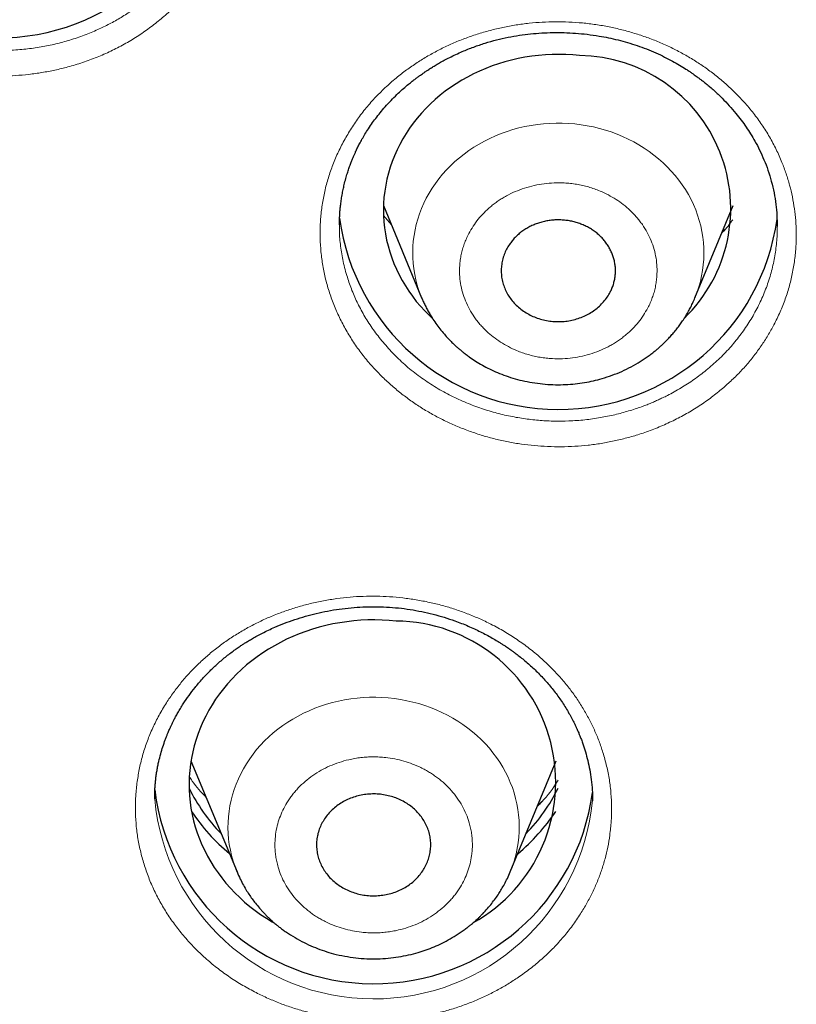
# Model space of a CAD drawing. Header units: millimetres. Extents: x 8 to 578, y 12 to 587.
# Tile 115 of 156: x 288 to 296, y 543 to 553. Entities that reach past the tile are written whole.
import ezdxf

# ---------------------------------------------------------------- set-up
doc = ezdxf.new("R2010")
doc.units = ezdxf.units.MM

msp = doc.modelspace()

# ---------------------------------------------------------------- linework, layer by layer
at = {"color": 7, "linetype": 'Continuous', "lineweight": 30}
for p, q in [((291.771, 551.215), (292.172, 550.245)), ((295.042, 550.245), (295.444, 551.215)), ((295.907, 551.002), (295.907, 550.996)), ((289.749, 545.384), (290.233, 544.216)), ((293.102, 544.216), (293.586, 545.384)), ((289.369, 544.983), (289.369, 544.993)), ((293.967, 544.967), (293.967, 544.961)), ((293.102, 544.214), (293.102, 544.216))]:
    msp.add_line(p, q, dxfattribs=at)
at = {"color": 252, "linetype": 'Continuous', "lineweight": 0}
for p, q in [((291.771, 551.111), (291.855, 551.012)), ((294.151, 550.303), (294.186, 550.387))]:
    msp.add_line(p, q, dxfattribs=at)
at = {"color": 7, "linetype": 'Continuous', "lineweight": 30, "flags": 128}
for points in [[(293.831, 552.79), (293.759, 552.796), (293.687, 552.8), (293.615, 552.802), (293.543, 552.801), (293.471, 552.797), (293.399, 552.791), (293.328, 552.783), (293.257, 552.772), (293.186, 552.758), (293.116, 552.742), (293.047, 552.724), (292.979, 552.703), (292.911, 552.68), (292.845, 552.654), (292.78, 552.627), (292.716, 552.596), (292.654, 552.564), (292.593, 552.53), (292.534, 552.493), (292.476, 552.455), (292.42, 552.414), (292.366, 552.372), (292.314, 552.327), (292.264, 552.281), (292.215, 552.233), (292.169, 552.184), (292.126, 552.133), (292.084, 552.08), (292.045, 552.026), (292.008, 551.971), (291.974, 551.914), (291.942, 551.857), (291.913, 551.798), (291.886, 551.738), (291.863, 551.677), (291.841, 551.616), (291.823, 551.554), (291.807, 551.491), (291.794, 551.428), (291.784, 551.364), (291.776, 551.3), (291.772, 551.236), (291.77, 551.172), (291.771, 551.108), (291.775, 551.043), (291.782, 550.979), (291.792, 550.916), (291.804, 550.852), (291.819, 550.79), (291.837, 550.727), (291.858, 550.666), (291.881, 550.605), (291.907, 550.545), (291.936, 550.486), (291.967, 550.428), (292.001, 550.371), (292.037, 550.316), (292.075, 550.261), (292.116, 550.208), (292.16, 550.157), (292.205, 550.107), (292.253, 550.059), (292.284, 550.03)], [(291.904, 546.85), (291.83, 546.857), (291.756, 546.861), (291.681, 546.863), (291.607, 546.862), (291.533, 546.859), (291.459, 546.853), (291.385, 546.844), (291.312, 546.833), (291.239, 546.82), (291.167, 546.804), (291.096, 546.786), (291.025, 546.765), (290.956, 546.742), (290.887, 546.717), (290.82, 546.689), (290.754, 546.659), (290.689, 546.626), (290.625, 546.592), (290.564, 546.555), (290.503, 546.517), (290.445, 546.476), (290.388, 546.433), (290.333, 546.389), (290.28, 546.342), (290.229, 546.294), (290.181, 546.244), (290.134, 546.192), (290.09, 546.139), (290.048, 546.085), (290.008, 546.029), (289.971, 545.971), (289.936, 545.913), (289.904, 545.853), (289.875, 545.793), (289.848, 545.731), (289.823, 545.668), (289.802, 545.605), (289.783, 545.541), (289.767, 545.476), (289.754, 545.411), (289.743, 545.346), (289.736, 545.28), (289.731, 545.214), (289.729, 545.148), (289.73, 545.082), (289.734, 545.016), (289.74, 544.95), (289.749, 544.884), (289.762, 544.819), (289.777, 544.754), (289.794, 544.69), (289.815, 544.626), (289.838, 544.563), (289.864, 544.501), (289.893, 544.44), (289.924, 544.38), (289.958, 544.321), (289.994, 544.263), (290.033, 544.207), (290.074, 544.152), (290.117, 544.098), (290.163, 544.046), (290.211, 543.995), (290.261, 543.947), (290.313, 543.899), (290.367, 543.854), (290.423, 543.811), (290.481, 543.769), (290.541, 543.73), (290.602, 543.692), (290.623, 543.68)]]:
    msp.add_lwpolyline(points, dxfattribs=at)
at = {"color": 252, "linetype": 'Continuous', "lineweight": 0, "flags": 128}
for points in [[(295.042, 550.245), (295.044, 550.249), (295.065, 550.305), (295.084, 550.361), (295.099, 550.418), (295.112, 550.476), (295.123, 550.533), (295.13, 550.592), (295.135, 550.65), (295.137, 550.709), (295.136, 550.767), (295.132, 550.826), (295.125, 550.884), (295.116, 550.942), (295.103, 551), (295.088, 551.057), (295.07, 551.114), (295.05, 551.169), (295.027, 551.224), (295.001, 551.278), (294.973, 551.331), (294.942, 551.383), (294.908, 551.433), (294.872, 551.482), (294.834, 551.53), (294.794, 551.577), (294.751, 551.621), (294.707, 551.664), (294.66, 551.706), (294.611, 551.745), (294.561, 551.782), (294.508, 551.818), (294.454, 551.852), (294.399, 551.883), (294.342, 551.912), (294.283, 551.939), (294.224, 551.964), (294.163, 551.987), (294.101, 552.007), (294.038, 552.024), (293.975, 552.04), (293.91, 552.053), (293.846, 552.063), (293.78, 552.071), (293.715, 552.076), (293.649, 552.079), (293.583, 552.079), (293.518, 552.077), (293.452, 552.073), (293.387, 552.065), (293.322, 552.056), (293.257, 552.043), (293.194, 552.029), (293.131, 552.012), (293.069, 551.992), (293.008, 551.97), (292.948, 551.946), (292.889, 551.92), (292.831, 551.891), (292.775, 551.86), (292.721, 551.827), (292.668, 551.792), (292.617, 551.755), (292.568, 551.717), (292.521, 551.676), (292.475, 551.633), (292.432, 551.589), (292.391, 551.543), (292.352, 551.496), (292.316, 551.447), (292.282, 551.397), (292.25, 551.345), (292.221, 551.293), (292.195, 551.239), (292.171, 551.184), (292.149, 551.129), (292.131, 551.073), (292.115, 551.016), (292.102, 550.958), (292.092, 550.9), (292.084, 550.842), (292.08, 550.784), (292.078, 550.725), (292.079, 550.666), (292.083, 550.608), (292.089, 550.549), (292.099, 550.491), (292.111, 550.434), (292.126, 550.377), (292.144, 550.32), (292.165, 550.265), (292.173, 550.245)], [(293.185, 544.521), (293.192, 544.58), (293.196, 544.638), (293.197, 544.697), (293.195, 544.756), (293.19, 544.814), (293.183, 544.872), (293.172, 544.93), (293.159, 544.988), (293.143, 545.045), (293.125, 545.101), (293.103, 545.156), (293.079, 545.211), (293.053, 545.265), (293.024, 545.317), (292.992, 545.369), (292.958, 545.419), (292.921, 545.468), (292.883, 545.515), (292.842, 545.561), (292.798, 545.605), (292.753, 545.647), (292.706, 545.688), (292.656, 545.727), (292.605, 545.764), (292.552, 545.799), (292.498, 545.832), (292.442, 545.863), (292.384, 545.891), (292.326, 545.917), (292.266, 545.942), (292.204, 545.963), (292.142, 545.983), (292.079, 546), (292.016, 546.014), (291.951, 546.026), (291.886, 546.036), (291.821, 546.043), (291.755, 546.048), (291.69, 546.05), (291.624, 546.05), (291.558, 546.047), (291.493, 546.041), (291.427, 546.033), (291.363, 546.023), (291.298, 546.01), (291.235, 545.994), (291.172, 545.977), (291.11, 545.957), (291.05, 545.934), (290.99, 545.909), (290.932, 545.882), (290.875, 545.853), (290.819, 545.821), (290.765, 545.788), (290.713, 545.752), (290.662, 545.715), (290.614, 545.675), (290.567, 545.634), (290.522, 545.591), (290.48, 545.546), (290.439, 545.5), (290.401, 545.452), (290.366, 545.403), (290.332, 545.352), (290.301, 545.3), (290.273, 545.247), (290.247, 545.193), (290.224, 545.138), (290.204, 545.083), (290.186, 545.026), (290.171, 544.969), (290.159, 544.911), (290.149, 544.853), (290.143, 544.795), (290.139, 544.736), (290.138, 544.678), (290.14, 544.619), (290.145, 544.561), (290.152, 544.503), (290.163, 544.445), (290.176, 544.387), (290.192, 544.33), (290.21, 544.274), (290.232, 544.218), (290.233, 544.216)]]:
    msp.add_lwpolyline(points, dxfattribs=at)
at = {"color": 7, "linetype": 'Continuous', "lineweight": 30}
for centre, radius, start, end in [((287.72, 555.293), 2.318, 187.2997, 352.181), ((293.811, 551.183), 1.607, 314.1043, 89.2986), ((293.608, 551.392), 2.319, 187.645, 352.0758), ((291.888, 545.158), 1.692, 299.1039, 89.4677), ((291.669, 545.36), 2.318, 187.0196, 352.3411), ((291.405, 545.921), 1.868, 206.2134, 224.1709), ((291.93, 545.921), 1.868, 315.8283, 333.7874), ((291.45, 545.971), 2.031, 213.433, 230.3149), ((291.882, 545.973), 2.035, 309.7012, 326.5509)]:
    msp.add_arc(centre, radius, start, end, dxfattribs=at)
at = {"color": 252, "linetype": 'Continuous', "lineweight": 0}
for centre, radius, start, end in [((291.668, 545.191), 2.309, 185.1841, 354.4312), ((291.955, 544.692), 1.243, 337.4652, 352.1074)]:
    msp.add_arc(centre, radius, start, end, dxfattribs=at)
for points, knots in [([(285.501, 555.884), (285.527, 555.927), (285.58, 556.012), (285.67, 556.133), (285.768, 556.249), (285.875, 556.358), (285.991, 556.461), (286.108, 556.553), (286.225, 556.634), (286.34, 556.705), (286.459, 556.769), (286.581, 556.827), (286.708, 556.879), (286.839, 556.925), (286.973, 556.965), (287.109, 556.997), (287.247, 557.023), (287.385, 557.041), (287.524, 557.053), (287.664, 557.057), (287.803, 557.055), (287.945, 557.045), (288.085, 557.028), (288.225, 557.004), (288.362, 556.974), (288.496, 556.937), (288.627, 556.893), (288.755, 556.843), (288.888, 556.784), (289.024, 556.713), (289.161, 556.631), (289.292, 556.541), (289.415, 556.445), (289.531, 556.341), (289.634, 556.236), (289.726, 556.131), (289.806, 556.028), (289.88, 555.921), (289.947, 555.811), (290.006, 555.697), (290.059, 555.58), (290.105, 555.461), (290.143, 555.339), (290.173, 555.217), (290.195, 555.092), (290.21, 554.967), (290.217, 554.841), (290.216, 554.716), (290.207, 554.583), (290.188, 554.445), (290.157, 554.301), (290.116, 554.16), (290.065, 554.022), (290.003, 553.886), (289.93, 553.754), (289.849, 553.626), (289.759, 553.504), (289.66, 553.388), (289.553, 553.278), (289.437, 553.175), (289.314, 553.078), (289.185, 552.989), (289.049, 552.907), (288.908, 552.835), (288.763, 552.771), (288.611, 552.715), (288.464, 552.671), (288.321, 552.636), (288.184, 552.61), (288.047, 552.591), (287.908, 552.579), (287.768, 552.574), (287.626, 552.576), (287.486, 552.586), (287.346, 552.602), (287.209, 552.625), (287.074, 552.654), (286.94, 552.691), (286.807, 552.735), (286.677, 552.785), (286.543, 552.846), (286.407, 552.916), (286.271, 552.998), (286.141, 553.087), (286.017, 553.184), (285.9, 553.289), (285.796, 553.395), (285.703, 553.502), (285.623, 553.606), (285.549, 553.714), (285.482, 553.824), (285.423, 553.938), (285.37, 554.056), (285.322, 554.183), (285.28, 554.319), (285.247, 554.464), (285.225, 554.61), (285.213, 554.756), (285.213, 554.902), (285.222, 555.049), (285.242, 555.195), (285.273, 555.339), (285.315, 555.48), (285.366, 555.618), (285.427, 555.754), (285.476, 555.841), (285.501, 555.884)], [0, 0, 0, 0, 0.010437, 0.020815, 0.031169, 0.041537, 0.051956, 0.062464, 0.07143, 0.080336, 0.08921, 0.098079, 0.106973, 0.115922, 0.124957, 0.134024, 0.142992, 0.151891, 0.160756, 0.169617, 0.178509, 0.187462, 0.196591, 0.205603, 0.21453, 0.223401, 0.232245, 0.241091, 0.249967, 0.26054, 0.270996, 0.281376, 0.291719, 0.302067, 0.312458, 0.321431, 0.330346, 0.339227, 0.348099, 0.356988, 0.365923, 0.374931, 0.383798, 0.392698, 0.401661, 0.41065, 0.419565, 0.428467, 0.437388, 0.447898, 0.458302, 0.468654, 0.479013, 0.489442, 0.499999, 0.510529, 0.520949, 0.531313, 0.541675, 0.55209, 0.562608, 0.573074, 0.583461, 0.593811, 0.604169, 0.614576, 0.625072, 0.633985, 0.642864, 0.651731, 0.66061, 0.669523, 0.678493, 0.687544, 0.696427, 0.705285, 0.71414, 0.723018, 0.731943, 0.740942, 0.750038, 0.760454, 0.770809, 0.78115, 0.791521, 0.80197, 0.812541, 0.821573, 0.83052, 0.839414, 0.848284, 0.857161, 0.866073, 0.875046, 0.885615, 0.896067, 0.906444, 0.916789, 0.92714, 0.937536, 0.948045, 0.958467, 0.968839, 0.979195, 0.989571, 1, 1, 1, 1]), ([(290.018, 554.884), (290.019, 554.875), (290.021, 554.812), (290.011, 554.695), (289.989, 554.535), (289.951, 554.376), (289.899, 554.221), (289.834, 554.071), (289.756, 553.925), (289.666, 553.786), (289.563, 553.653), (289.449, 553.528), (289.325, 553.412), (289.217, 553.326), (289.133, 553.266), (289.075, 553.227), (289.016, 553.191), (288.955, 553.155), (288.894, 553.122), (288.832, 553.091), (288.745, 553.05), (288.628, 553.001), (288.48, 552.951), (288.328, 552.91), (288.173, 552.878), (288.012, 552.856), (287.843, 552.843), (287.679, 552.842), (287.52, 552.851), (287.369, 552.869), (287.216, 552.896), (287.061, 552.934), (286.906, 552.982), (286.753, 553.041), (286.601, 553.111), (286.452, 553.193), (286.328, 553.274), (286.226, 553.35), (286.144, 553.417), (286.063, 553.489), (285.984, 553.567), (285.895, 553.664), (285.803, 553.779), (285.713, 553.912), (285.64, 554.042), (285.58, 554.166), (285.533, 554.284), (285.503, 554.376), (285.484, 554.442), (285.473, 554.484), (285.464, 554.525), (285.455, 554.565), (285.447, 554.607), (285.439, 554.656), (285.432, 554.712), (285.422, 554.805), (285.421, 554.877), (285.421, 554.93)], [0, 0, 0, 0, 0.004145, 0.029184, 0.054218, 0.079249, 0.104276, 0.1293, 0.154319, 0.179336, 0.204348, 0.229357, 0.254363, 0.279365, 0.289367, 0.299369, 0.30937, 0.31937, 0.32937, 0.339369, 0.34877, 0.370551, 0.393178, 0.414483, 0.436488, 0.459191, 0.482594, 0.506697, 0.527318, 0.548425, 0.570017, 0.592095, 0.61466, 0.637709, 0.661245, 0.685266, 0.709773, 0.724713, 0.739828, 0.755583, 0.772092, 0.788049, 0.813415, 0.83725, 0.859554, 0.880327, 0.899568, 0.917277, 0.924259, 0.930971, 0.937412, 0.943584, 0.949484, 0.957039, 0.966373, 0.975652, 1, 1, 1, 1]), ([(291.339, 551.864), (291.364, 551.908), (291.412, 551.995), (291.496, 552.121), (291.588, 552.242), (291.69, 552.356), (291.8, 552.465), (291.912, 552.562), (292.025, 552.649), (292.137, 552.725), (292.252, 552.795), (292.372, 552.859), (292.495, 552.917), (292.622, 552.969), (292.754, 553.015), (292.889, 553.054), (293.025, 553.086), (293.163, 553.112), (293.301, 553.13), (293.439, 553.141), (293.578, 553.145), (293.719, 553.142), (293.861, 553.133), (294.002, 553.116), (294.14, 553.092), (294.276, 553.061), (294.408, 553.024), (294.538, 552.981), (294.667, 552.931), (294.793, 552.874), (294.916, 552.81), (295.034, 552.741), (295.146, 552.667), (295.253, 552.588), (295.355, 552.503), (295.458, 552.408), (295.56, 552.302), (295.658, 552.185), (295.747, 552.063), (295.827, 551.936), (295.897, 551.804), (295.955, 551.675), (296.001, 551.55), (296.038, 551.429), (296.067, 551.306), (296.088, 551.182), (296.102, 551.057), (296.107, 550.932), (296.105, 550.8), (296.093, 550.661), (296.07, 550.516), (296.037, 550.374), (295.993, 550.234), (295.938, 550.096), (295.876, 549.968), (295.809, 549.849), (295.739, 549.74), (295.663, 549.636), (295.58, 549.535), (295.491, 549.439), (295.395, 549.348), (295.288, 549.256), (295.17, 549.165), (295.039, 549.078), (294.902, 548.999), (294.759, 548.928), (294.611, 548.865), (294.467, 548.814), (294.327, 548.773), (294.193, 548.741), (294.057, 548.715), (293.919, 548.696), (293.779, 548.685), (293.638, 548.68), (293.496, 548.683), (293.356, 548.692), (293.219, 548.708), (293.082, 548.731), (292.946, 548.761), (292.812, 548.798), (292.679, 548.842), (292.549, 548.893), (292.422, 548.95), (292.301, 549.012), (292.184, 549.08), (292.072, 549.154), (291.964, 549.234), (291.86, 549.32), (291.756, 549.416), (291.653, 549.522), (291.555, 549.64), (291.466, 549.762), (291.386, 549.889), (291.316, 550.021), (291.254, 550.158), (291.203, 550.297), (291.162, 550.439), (291.132, 550.583), (291.113, 550.727), (291.104, 550.873), (291.106, 551.019), (291.118, 551.165), (291.141, 551.31), (291.175, 551.452), (291.219, 551.592), (291.273, 551.73), (291.317, 551.819), (291.339, 551.864)], [0, 0, 0, 0, 0.010511, 0.020955, 0.031367, 0.041781, 0.052232, 0.062756, 0.071772, 0.080714, 0.089608, 0.098479, 0.107355, 0.116263, 0.12523, 0.134341, 0.14334, 0.152257, 0.161123, 0.169968, 0.178822, 0.187716, 0.196883, 0.205921, 0.214858, 0.223726, 0.232553, 0.241369, 0.250201, 0.259318, 0.268326, 0.277252, 0.286123, 0.294966, 0.303809, 0.312676, 0.32319, 0.333603, 0.343956, 0.354297, 0.364671, 0.375126, 0.384007, 0.392906, 0.401858, 0.410843, 0.419762, 0.428656, 0.437565, 0.448098, 0.458507, 0.468852, 0.479199, 0.489612, 0.500159, 0.509179, 0.518113, 0.526996, 0.535865, 0.544758, 0.553708, 0.562752, 0.573104, 0.583489, 0.593952, 0.604376, 0.614774, 0.625186, 0.634038, 0.642871, 0.651712, 0.660583, 0.669512, 0.678522, 0.68764, 0.69648, 0.705306, 0.714141, 0.723013, 0.731948, 0.740973, 0.750116, 0.759022, 0.767888, 0.776742, 0.785611, 0.794526, 0.803514, 0.812603, 0.82308, 0.833475, 0.843831, 0.854191, 0.864596, 0.875085, 0.885586, 0.896003, 0.906373, 0.916733, 0.927116, 0.937555, 0.948026, 0.95843, 0.968798, 0.979162, 0.989552, 1, 1, 1, 1]), ([(294.547, 550.139), (294.556, 550.157), (294.574, 550.192), (294.595, 550.247), (294.613, 550.302), (294.627, 550.359), (294.637, 550.416), (294.644, 550.487), (294.645, 550.569), (294.635, 550.663), (294.615, 550.755), (294.583, 550.846), (294.542, 550.933), (294.5, 551.002), (294.461, 551.054), (294.43, 551.092), (294.397, 551.129), (294.351, 551.174), (294.291, 551.226), (294.215, 551.28), (294.133, 551.327), (294.056, 551.363), (293.986, 551.39), (293.924, 551.41), (293.862, 551.426), (293.799, 551.438), (293.734, 551.447), (293.655, 551.453), (293.563, 551.454), (293.457, 551.445), (293.354, 551.427), (293.252, 551.399), (293.154, 551.362), (293.077, 551.325), (293.018, 551.29), (292.975, 551.263), (292.934, 551.233), (292.883, 551.192), (292.826, 551.139), (292.765, 551.071), (292.712, 550.998), (292.671, 550.929), (292.641, 550.866), (292.619, 550.812), (292.601, 550.756), (292.587, 550.7), (292.577, 550.642), (292.57, 550.572), (292.569, 550.49), (292.579, 550.396), (292.6, 550.303), (292.631, 550.213), (292.672, 550.126), (292.715, 550.057), (292.753, 550.004), (292.784, 549.966), (292.818, 549.93), (292.863, 549.884), (292.923, 549.833), (293, 549.779), (293.082, 549.731), (293.159, 549.695), (293.229, 549.668), (293.29, 549.649), (293.353, 549.633), (293.416, 549.62), (293.48, 549.612), (293.559, 549.605), (293.652, 549.604), (293.757, 549.613), (293.861, 549.632), (293.962, 549.66), (294.06, 549.696), (294.138, 549.734), (294.196, 549.768), (294.239, 549.796), (294.28, 549.826), (294.331, 549.867), (294.389, 549.92), (294.45, 549.988), (294.503, 550.061), (294.532, 550.113), (294.547, 550.139)], [0, 0, 0, 0, 0.010056, 0.020036, 0.029981, 0.03993, 0.049924, 0.060002, 0.076307, 0.09246, 0.108634, 0.125, 0.141305, 0.157458, 0.165534, 0.173637, 0.181788, 0.190009, 0.205043, 0.219963, 0.234904, 0.249999, 0.260044, 0.270017, 0.27996, 0.289912, 0.299912, 0.310002, 0.326307, 0.34246, 0.358634, 0.375, 0.391305, 0.407458, 0.415534, 0.423637, 0.431788, 0.440009, 0.455043, 0.469963, 0.484904, 0.499999, 0.510044, 0.520017, 0.52996, 0.539912, 0.549912, 0.560002, 0.576307, 0.59246, 0.608634, 0.625, 0.641305, 0.657458, 0.665534, 0.673637, 0.681788, 0.690009, 0.705043, 0.719963, 0.734904, 0.749999, 0.760044, 0.770017, 0.77996, 0.789912, 0.799912, 0.810002, 0.826307, 0.84246, 0.858634, 0.875, 0.891305, 0.907458, 0.915534, 0.923637, 0.931788, 0.940009, 0.955059, 0.969984, 0.98492, 1, 1, 1, 1]), ([(295.907, 550.996), (295.907, 550.966), (295.906, 550.883), (295.892, 550.746), (295.864, 550.587), (295.821, 550.43), (295.764, 550.277), (295.694, 550.129), (295.611, 549.985), (295.516, 549.848), (295.409, 549.718), (295.291, 549.596), (295.165, 549.486), (295.033, 549.386), (294.897, 549.297), (294.785, 549.235), (294.706, 549.196), (294.66, 549.175), (294.617, 549.155), (294.573, 549.137), (294.527, 549.118), (294.452, 549.09), (294.344, 549.055), (294.2, 549.016), (294.046, 548.985), (293.884, 548.962), (293.724, 548.951), (293.567, 548.949), (293.416, 548.956), (293.26, 548.973), (293.102, 549), (292.941, 549.038), (292.78, 549.088), (292.619, 549.15), (292.46, 549.225), (292.304, 549.313), (292.152, 549.415), (292.01, 549.527), (291.881, 549.649), (291.765, 549.777), (291.663, 549.909), (291.575, 550.045), (291.5, 550.182), (291.439, 550.321), (291.387, 550.468), (291.346, 550.624), (291.319, 550.786), (291.307, 550.916), (291.308, 550.991), (291.309, 551.013)], [0, 0, 0, 0, 0.01375, 0.038765, 0.06378, 0.088795, 0.113809, 0.138825, 0.16384, 0.188855, 0.21387, 0.238886, 0.263902, 0.28725, 0.310599, 0.333949, 0.341905, 0.34848, 0.35518, 0.362003, 0.36895, 0.376022, 0.395935, 0.41677, 0.438528, 0.461207, 0.484809, 0.505183, 0.526198, 0.547853, 0.570148, 0.593084, 0.61666, 0.640876, 0.665733, 0.69123, 0.717367, 0.743998, 0.769951, 0.795329, 0.820131, 0.844357, 0.868007, 0.891081, 0.91358, 0.939815, 0.965222, 0.9898, 1, 1, 1, 1]), ([(295.324, 550.926), (295.327, 550.929), (295.371, 550.972), (295.407, 551.021), (295.44, 551.066)], [0, 0, 0, 0, 0.071028, 1, 1, 1, 1]), ([(289.184, 545.164), (289.192, 545.212), (289.207, 545.309), (289.243, 545.452), (289.29, 545.592), (289.346, 545.729), (289.413, 545.862), (289.486, 545.986), (289.564, 546.099), (289.643, 546.202), (289.728, 546.301), (289.82, 546.395), (289.917, 546.484), (290.02, 546.568), (290.129, 546.648), (290.243, 546.722), (290.362, 546.79), (290.483, 546.852), (290.608, 546.907), (290.736, 546.956), (290.867, 546.998), (291.002, 547.035), (291.14, 547.064), (291.279, 547.087), (291.419, 547.103), (291.558, 547.111), (291.697, 547.112), (291.835, 547.107), (291.975, 547.094), (292.115, 547.075), (292.254, 547.048), (292.389, 547.015), (292.522, 546.975), (292.651, 546.929), (292.777, 546.877), (292.908, 546.815), (293.041, 546.742), (293.175, 546.657), (293.302, 546.565), (293.422, 546.467), (293.534, 546.361), (293.634, 546.254), (293.721, 546.148), (293.798, 546.043), (293.868, 545.934), (293.931, 545.822), (293.987, 545.707), (294.036, 545.59), (294.079, 545.463), (294.116, 545.328), (294.145, 545.184), (294.162, 545.039), (294.169, 544.894), (294.164, 544.748), (294.15, 544.609), (294.128, 544.477), (294.099, 544.354), (294.063, 544.234), (294.019, 544.116), (293.967, 544), (293.908, 543.887), (293.838, 543.77), (293.757, 543.651), (293.663, 543.533), (293.56, 543.419), (293.448, 543.312), (293.33, 543.212), (293.211, 543.124), (293.092, 543.046), (292.976, 542.978), (292.855, 542.917), (292.731, 542.861), (292.602, 542.811), (292.469, 542.768), (292.334, 542.732), (292.198, 542.702), (292.061, 542.679), (291.924, 542.664), (291.784, 542.655), (291.644, 542.653), (291.502, 542.658), (291.361, 542.671), (291.222, 542.69), (291.085, 542.716), (290.951, 542.748), (290.818, 542.787), (290.687, 542.834), (290.559, 542.887), (290.427, 542.95), (290.293, 543.023), (290.159, 543.107), (290.032, 543.199), (289.912, 543.298), (289.799, 543.404), (289.694, 543.518), (289.597, 543.636), (289.509, 543.76), (289.431, 543.888), (289.362, 544.02), (289.303, 544.157), (289.255, 544.296), (289.216, 544.439), (289.187, 544.583), (289.17, 544.727), (289.164, 544.873), (289.167, 545.018), (289.178, 545.115), (289.184, 545.164)], [0, 0, 0, 0, 0.01051, 0.020954, 0.031366, 0.04178, 0.052232, 0.062756, 0.071763, 0.0807, 0.089592, 0.098465, 0.107344, 0.116257, 0.125229, 0.134323, 0.143312, 0.152225, 0.161092, 0.169942, 0.178807, 0.187715, 0.196871, 0.2059, 0.214834, 0.223702, 0.232534, 0.241358, 0.250201, 0.259322, 0.268332, 0.277259, 0.28613, 0.294973, 0.303813, 0.312676, 0.323207, 0.333631, 0.343989, 0.354327, 0.364691, 0.375126, 0.384013, 0.392914, 0.401862, 0.410845, 0.419765, 0.428659, 0.437565, 0.448098, 0.458507, 0.468853, 0.479201, 0.489614, 0.500158, 0.509183, 0.518118, 0.527001, 0.535869, 0.544759, 0.553708, 0.562752, 0.573108, 0.583492, 0.593952, 0.604383, 0.61478, 0.625186, 0.634053, 0.642895, 0.651739, 0.66061, 0.669533, 0.678535, 0.68764, 0.696484, 0.705311, 0.714147, 0.723019, 0.731953, 0.740976, 0.750116, 0.759012, 0.767871, 0.776721, 0.785591, 0.794509, 0.803503, 0.812603, 0.823065, 0.83345, 0.843802, 0.854164, 0.864578, 0.875085, 0.885578, 0.895989, 0.906356, 0.916716, 0.927104, 0.937555, 0.948026, 0.958428, 0.968795, 0.979158, 0.98955, 1, 1, 1, 1]), ([(292.697, 544.387), (292.699, 544.407), (292.704, 544.445), (292.705, 544.503), (292.703, 544.561), (292.697, 544.619), (292.686, 544.676), (292.669, 544.745), (292.641, 544.823), (292.599, 544.91), (292.547, 544.992), (292.486, 545.07), (292.417, 545.141), (292.352, 545.195), (292.298, 545.234), (292.255, 545.262), (292.21, 545.288), (292.151, 545.318), (292.077, 545.35), (291.985, 545.381), (291.891, 545.404), (291.805, 545.417), (291.729, 545.423), (291.664, 545.425), (291.599, 545.423), (291.534, 545.417), (291.47, 545.408), (291.393, 545.392), (291.304, 545.367), (291.207, 545.33), (291.115, 545.284), (291.028, 545.229), (290.948, 545.167), (290.887, 545.11), (290.843, 545.061), (290.812, 545.023), (290.783, 544.983), (290.749, 544.931), (290.713, 544.864), (290.679, 544.783), (290.653, 544.699), (290.639, 544.622), (290.632, 544.554), (290.63, 544.497), (290.632, 544.439), (290.638, 544.381), (290.649, 544.324), (290.666, 544.255), (290.694, 544.176), (290.736, 544.09), (290.788, 544.007), (290.849, 543.93), (290.918, 543.858), (290.983, 543.805), (291.037, 543.765), (291.08, 543.738), (291.125, 543.712), (291.184, 543.682), (291.258, 543.649), (291.35, 543.619), (291.444, 543.596), (291.53, 543.583), (291.606, 543.577), (291.671, 543.575), (291.736, 543.577), (291.801, 543.583), (291.865, 543.592), (291.942, 543.608), (292.031, 543.633), (292.128, 543.67), (292.22, 543.716), (292.307, 543.771), (292.387, 543.832), (292.448, 543.89), (292.492, 543.938), (292.523, 543.976), (292.552, 544.016), (292.586, 544.069), (292.622, 544.135), (292.656, 544.217), (292.682, 544.301), (292.692, 544.358), (292.697, 544.387)], [0, 0, 0, 0, 0.010056, 0.020036, 0.029981, 0.03993, 0.049924, 0.060002, 0.076307, 0.09246, 0.108634, 0.125, 0.141305, 0.157458, 0.165534, 0.173637, 0.181788, 0.190009, 0.205043, 0.219963, 0.234904, 0.249999, 0.260044, 0.270017, 0.27996, 0.289912, 0.299912, 0.310002, 0.326307, 0.34246, 0.358634, 0.375, 0.391305, 0.407458, 0.415534, 0.423637, 0.431788, 0.440009, 0.455043, 0.469963, 0.484904, 0.499999, 0.510044, 0.520017, 0.52996, 0.539912, 0.549912, 0.560002, 0.576307, 0.59246, 0.608634, 0.625, 0.641305, 0.657458, 0.665534, 0.673637, 0.681788, 0.690009, 0.705043, 0.719963, 0.734904, 0.749999, 0.760044, 0.770017, 0.77996, 0.789912, 0.799912, 0.810002, 0.826307, 0.84246, 0.858634, 0.875, 0.891305, 0.907458, 0.915534, 0.923637, 0.931788, 0.940009, 0.955059, 0.969984, 0.98492, 1, 1, 1, 1]), ([(289.732, 545.217), (289.742, 545.201), (289.791, 545.122), (289.857, 545.053), (289.909, 544.998)], [0, 0, 0, 0, 0.200624, 1, 1, 1, 1]), ([(293.388, 544.906), (293.395, 544.913), (293.467, 544.983), (293.542, 545.074), (293.596, 545.166), (293.604, 545.18)], [0, 0, 0, 0, 0.080243, 0.857391, 1, 1, 1, 1])]:
    msp.add_open_spline(points, degree=3, knots=knots, dxfattribs=at)
at = {"color": 7, "linetype": 'Continuous', "lineweight": 30}
for points, knots in [([(291.309, 551.011), (291.309, 551.017), (291.309, 551.03), (291.309, 551.055), (291.31, 551.086), (291.312, 551.124), (291.315, 551.167), (291.32, 551.215), (291.327, 551.269), (291.336, 551.325), (291.347, 551.381), (291.359, 551.438), (291.374, 551.496), (291.391, 551.552), (291.407, 551.602), (291.423, 551.647), (291.438, 551.686), (291.452, 551.72), (291.466, 551.751), (291.48, 551.784), (291.498, 551.821), (291.52, 551.864), (291.546, 551.912), (291.577, 551.965), (291.614, 552.024), (291.655, 552.084), (291.701, 552.145), (291.749, 552.206), (291.805, 552.27), (291.864, 552.333), (291.924, 552.392), (291.98, 552.443), (292.03, 552.485), (292.071, 552.518), (292.106, 552.545), (292.135, 552.566), (292.158, 552.584), (292.182, 552.6), (292.208, 552.618), (292.239, 552.639), (292.275, 552.662), (292.316, 552.687), (292.36, 552.713), (292.411, 552.741), (292.468, 552.771), (292.531, 552.802), (292.615, 552.839), (292.717, 552.88), (292.837, 552.921), (292.958, 552.955), (293.078, 552.982), (293.197, 553.003), (293.316, 553.018), (293.433, 553.028), (293.55, 553.032), (293.669, 553.032), (293.789, 553.025), (293.912, 553.014), (294.027, 552.997), (294.135, 552.977), (294.235, 552.954), (294.335, 552.927), (294.435, 552.895), (294.534, 552.859), (294.631, 552.819), (294.722, 552.776), (294.805, 552.733), (294.879, 552.69), (294.937, 552.655), (294.979, 552.627), (295.009, 552.607), (295.033, 552.59), (295.054, 552.575), (295.075, 552.559), (295.1, 552.541), (295.129, 552.519), (295.163, 552.491), (295.202, 552.459), (295.244, 552.422), (295.286, 552.383), (295.34, 552.33), (295.403, 552.264), (295.47, 552.187), (295.529, 552.112), (295.58, 552.04), (295.628, 551.966), (295.676, 551.885), (295.723, 551.795), (295.769, 551.693), (295.811, 551.584), (295.846, 551.468), (295.874, 551.348), (295.893, 551.228), (295.904, 551.111), (295.905, 551.034), (295.906, 550.997)], [0, 0, 0, 0, 0.003123, 0.007218, 0.012297, 0.018365, 0.025429, 0.032985, 0.041428, 0.050659, 0.0596, 0.06796, 0.078026, 0.087091, 0.095154, 0.102679, 0.109049, 0.114542, 0.119686, 0.124558, 0.131256, 0.138799, 0.147244, 0.156776, 0.167408, 0.179139, 0.190069, 0.201807, 0.214352, 0.227663, 0.240275, 0.251461, 0.261223, 0.268621, 0.274923, 0.280128, 0.284238, 0.287712, 0.292529, 0.297849, 0.304208, 0.310792, 0.318231, 0.326526, 0.335676, 0.345682, 0.356359, 0.374421, 0.392165, 0.409591, 0.426699, 0.443491, 0.459967, 0.476122, 0.492127, 0.508434, 0.525064, 0.54201, 0.55927, 0.5733, 0.587525, 0.601944, 0.616558, 0.631082, 0.646388, 0.660639, 0.673838, 0.685989, 0.697094, 0.702844, 0.707934, 0.712266, 0.715841, 0.719182, 0.723506, 0.728863, 0.735237, 0.74264, 0.751027, 0.759585, 0.768015, 0.7842, 0.79989, 0.813483, 0.826684, 0.839594, 0.853063, 0.869284, 0.88649, 0.904654, 0.923714, 0.943419, 0.962748, 0.981603, 1, 1, 1, 1]), ([(294.151, 550.303), (294.158, 550.317), (294.171, 550.344), (294.186, 550.387), (294.198, 550.431), (294.205, 550.476), (294.208, 550.521), (294.207, 550.566), (294.201, 550.611), (294.191, 550.655), (294.177, 550.698), (294.159, 550.74), (294.137, 550.781), (294.111, 550.82), (294.082, 550.857), (294.05, 550.891), (294.014, 550.923), (293.975, 550.953), (293.934, 550.979), (293.89, 551.001), (293.844, 551.021), (293.797, 551.037), (293.748, 551.05), (293.699, 551.058), (293.648, 551.063), (293.597, 551.064), (293.547, 551.062), (293.497, 551.055), (293.448, 551.045), (293.399, 551.031), (293.353, 551.014), (293.308, 550.993), (293.265, 550.969), (293.224, 550.942), (293.187, 550.912), (293.152, 550.879), (293.121, 550.843), (293.09, 550.802), (293.073, 550.772), (293.063, 550.755)], [0, 0, 0, 0, 0.026463, 0.052925, 0.080157, 0.107388, 0.133851, 0.160314, 0.187545, 0.214777, 0.24124, 0.267702, 0.294934, 0.322165, 0.348628, 0.375091, 0.402322, 0.429554, 0.456017, 0.482479, 0.509711, 0.536942, 0.563405, 0.589868, 0.617099, 0.644331, 0.670794, 0.697256, 0.724488, 0.751719, 0.778182, 0.804645, 0.831876, 0.859108, 0.885571, 0.912033, 0.939265, 0.966496, 1, 1, 1, 1]), ([(295.358, 550.965), (295.351, 550.958), (295.341, 550.946), (295.33, 550.935), (295.326, 550.931)], [0, 0, 0, 0, 0.625182, 1, 1, 1, 1]), ([(293.063, 550.755), (293.055, 550.737), (293.037, 550.7), (293.02, 550.642), (293.009, 550.582), (293.006, 550.522), (293.011, 550.462), (293.023, 550.403), (293.043, 550.345), (293.069, 550.29), (293.103, 550.238), (293.143, 550.189), (293.189, 550.145), (293.24, 550.105), (293.296, 550.071), (293.355, 550.043), (293.418, 550.021), (293.483, 550.005), (293.55, 549.996), (293.618, 549.994), (293.685, 549.998), (293.751, 550.009), (293.816, 550.027), (293.878, 550.051), (293.936, 550.081), (293.991, 550.117), (294.04, 550.158), (294.084, 550.203), (294.122, 550.252), (294.142, 550.287), (294.151, 550.303)], [0, 0, 0, 0, 0.0357578, 0.0716297, 0.1073875, 0.1431453, 0.1790171, 0.214775, 0.2505328, 0.2864046, 0.3221624, 0.3579202, 0.3937921, 0.4295499, 0.4653077, 0.5011796, 0.5369374, 0.5726952, 0.608567, 0.6443249, 0.6800827, 0.7159545, 0.7517123, 0.7874701, 0.823342, 0.8590998, 0.8948576, 0.9307295, 0.9664873, 1, 1, 1, 1]), ([(292.172, 550.245), (292.178, 550.232), (292.19, 550.204), (292.21, 550.162), (292.232, 550.119), (292.256, 550.076), (292.285, 550.029), (292.32, 549.977), (292.363, 549.918), (292.407, 549.866), (292.449, 549.819), (292.488, 549.779), (292.522, 549.747), (292.552, 549.72), (292.579, 549.697), (292.608, 549.673), (292.641, 549.648), (292.684, 549.617), (292.74, 549.579), (292.81, 549.537), (292.887, 549.497), (292.97, 549.459), (293.059, 549.425), (293.154, 549.394), (293.255, 549.369), (293.361, 549.35), (293.469, 549.337), (293.577, 549.332), (293.682, 549.333), (293.784, 549.341), (293.882, 549.354), (293.976, 549.373), (294.073, 549.398), (294.172, 549.431), (294.275, 549.472), (294.374, 549.52), (294.451, 549.565), (294.51, 549.603), (294.55, 549.631), (294.589, 549.659), (294.622, 549.686), (294.649, 549.708), (294.669, 549.726), (294.683, 549.739), (294.698, 549.752), (294.715, 549.768), (294.738, 549.791), (294.768, 549.822), (294.802, 549.859), (294.836, 549.899), (294.868, 549.94), (294.893, 549.976), (294.913, 550.004), (294.929, 550.029), (294.948, 550.058), (294.969, 550.095), (294.993, 550.138), (295.018, 550.189), (295.034, 550.226), (295.042, 550.245)], [0, 0, 0, 0, 0.0116692, 0.0246964, 0.039222, 0.0535222, 0.0669199, 0.0873985, 0.1075729, 0.1283168, 0.1445671, 0.1609548, 0.1744099, 0.1844635, 0.1940743, 0.2047043, 0.2161343, 0.2283261, 0.2494099, 0.272184, 0.2961034, 0.3211516, 0.347333, 0.3746523, 0.403115, 0.4327274, 0.4628326, 0.4921524, 0.5206628, 0.5483721, 0.5752881, 0.6014181, 0.6267689, 0.6573685, 0.6874107, 0.717697, 0.7482295, 0.7619904, 0.7758005, 0.78959, 0.8018903, 0.812111, 0.8186812, 0.8239654, 0.8286265, 0.8350211, 0.8433602, 0.856467, 0.8706062, 0.8855038, 0.900747, 0.9149087, 0.9223306, 0.9302265, 0.9401106, 0.9520216, 0.9659682, 0.9819584, 1, 1, 1, 1]), ([(289.368, 544.989), (289.368, 544.991), (289.368, 544.998), (289.368, 545.012), (289.368, 545.033), (289.369, 545.061), (289.371, 545.096), (289.374, 545.138), (289.378, 545.185), (289.385, 545.234), (289.392, 545.282), (289.401, 545.33), (289.413, 545.387), (289.43, 545.454), (289.453, 545.53), (289.474, 545.59), (289.491, 545.635), (289.503, 545.665), (289.513, 545.69), (289.522, 545.71), (289.529, 545.726), (289.535, 545.739), (289.541, 545.751), (289.547, 545.764), (289.557, 545.784), (289.571, 545.812), (289.589, 545.847), (289.612, 545.889), (289.639, 545.934), (289.677, 545.995), (289.727, 546.069), (289.794, 546.156), (289.867, 546.243), (289.947, 546.327), (290.018, 546.393), (290.076, 546.444), (290.122, 546.482), (290.169, 546.518), (290.213, 546.55), (290.254, 546.579), (290.288, 546.602), (290.32, 546.622), (290.354, 546.644), (290.396, 546.668), (290.445, 546.696), (290.501, 546.725), (290.563, 546.756), (290.64, 546.791), (290.732, 546.829), (290.839, 546.867), (290.951, 546.902), (291.066, 546.932), (291.185, 546.957), (291.307, 546.977), (291.431, 546.991), (291.555, 547), (291.679, 547.002), (291.804, 546.999), (291.928, 546.989), (292.051, 546.973), (292.173, 546.951), (292.292, 546.924), (292.408, 546.891), (292.508, 546.858), (292.591, 546.827), (292.659, 546.799), (292.725, 546.769), (292.79, 546.738), (292.852, 546.706), (292.912, 546.673), (292.961, 546.644), (293, 546.62), (293.028, 546.602), (293.053, 546.586), (293.073, 546.572), (293.091, 546.56), (293.111, 546.546), (293.135, 546.528), (293.169, 546.504), (293.21, 546.471), (293.258, 546.433), (293.305, 546.391), (293.353, 546.348), (293.399, 546.302), (293.445, 546.255), (293.489, 546.205), (293.532, 546.154), (293.574, 546.102), (293.613, 546.049), (293.65, 545.994), (293.686, 545.938), (293.719, 545.882), (293.745, 545.836), (293.763, 545.8), (293.775, 545.777), (293.784, 545.758), (293.791, 545.744), (293.796, 545.731), (293.802, 545.718), (293.811, 545.699), (293.822, 545.674), (293.835, 545.642), (293.85, 545.604), (293.87, 545.548), (293.893, 545.475), (293.918, 545.384), (293.938, 545.287), (293.954, 545.184), (293.965, 545.076), (293.966, 545.004), (293.967, 544.967)], [0, 0, 0, 0, 0.00179, 0.004322, 0.007624, 0.012278, 0.017937, 0.024608, 0.032252, 0.040055, 0.04771, 0.055213, 0.062566, 0.075267, 0.087501, 0.099271, 0.104881, 0.109813, 0.114012, 0.117479, 0.120213, 0.122216, 0.123896, 0.126214, 0.129208, 0.134184, 0.140334, 0.147657, 0.156052, 0.164551, 0.180834, 0.196576, 0.214614, 0.231891, 0.24848, 0.257434, 0.26619, 0.274747, 0.283055, 0.290342, 0.296346, 0.301088, 0.306791, 0.313661, 0.3217, 0.330908, 0.340986, 0.351238, 0.36689, 0.382872, 0.399179, 0.415809, 0.432759, 0.449932, 0.46711, 0.484278, 0.501435, 0.518581, 0.535719, 0.552851, 0.569977, 0.587059, 0.603888, 0.620437, 0.630884, 0.641217, 0.651436, 0.661541, 0.671533, 0.681411, 0.690565, 0.696058, 0.700897, 0.705083, 0.708616, 0.711506, 0.714769, 0.719066, 0.724395, 0.732822, 0.741905, 0.751163, 0.760597, 0.77021, 0.780002, 0.789973, 0.800008, 0.810046, 0.82009, 0.830142, 0.840203, 0.850277, 0.859918, 0.864623, 0.868591, 0.871823, 0.874319, 0.876085, 0.877975, 0.881192, 0.885444, 0.890731, 0.897051, 0.904405, 0.918187, 0.932894, 0.948515, 0.965053, 0.982515, 1, 1, 1, 1]), ([(292.263, 544.435), (292.265, 544.455), (292.269, 544.495), (292.265, 544.555), (292.255, 544.614), (292.237, 544.672), (292.211, 544.728), (292.179, 544.781), (292.141, 544.83), (292.096, 544.876), (292.046, 544.916), (291.991, 544.951), (291.932, 544.981), (291.87, 545.004), (291.805, 545.021), (291.739, 545.032), (291.671, 545.036), (291.604, 545.032), (291.537, 545.023), (291.472, 545.006), (291.409, 544.984), (291.35, 544.955), (291.295, 544.92), (291.244, 544.88), (291.199, 544.836), (291.16, 544.787), (291.127, 544.734), (291.101, 544.678), (291.082, 544.622), (291.075, 544.584), (291.072, 544.565)], [0, 0, 0, 0, 0.0357578, 0.0716297, 0.1073875, 0.1431453, 0.1790171, 0.214775, 0.2505328, 0.2864046, 0.3221624, 0.3579202, 0.3937921, 0.4295499, 0.4653077, 0.5011796, 0.5369374, 0.5726952, 0.608567, 0.6443249, 0.6800827, 0.7159545, 0.7517123, 0.7874701, 0.823342, 0.8590998, 0.8948576, 0.9307295, 0.9664873, 1, 1, 1, 1]), ([(293.432, 544.955), (293.421, 544.943), (293.408, 544.928), (293.393, 544.913), (293.389, 544.909)], [0, 0, 0, 0, 0.746401, 1, 1, 1, 1]), ([(291.072, 544.565), (291.07, 544.545), (291.066, 544.505), (291.07, 544.445), (291.08, 544.385), (291.098, 544.327), (291.124, 544.272), (291.156, 544.219), (291.194, 544.169), (291.239, 544.124), (291.289, 544.084), (291.344, 544.048), (291.403, 544.019), (291.465, 543.995), (291.53, 543.978), (291.596, 543.968), (291.664, 543.964), (291.731, 543.967), (291.798, 543.977), (291.863, 543.993), (291.926, 544.016), (291.985, 544.045), (292.04, 544.079), (292.091, 544.119), (292.136, 544.164), (292.175, 544.213), (292.208, 544.266), (292.234, 544.321), (292.253, 544.378), (292.26, 544.416), (292.263, 544.435)], [0, 0, 0, 0, 0.035758, 0.07163, 0.107387, 0.143145, 0.179017, 0.214775, 0.250533, 0.286405, 0.322162, 0.35792, 0.393792, 0.42955, 0.465308, 0.50118, 0.536937, 0.572695, 0.608567, 0.644325, 0.680083, 0.715955, 0.751712, 0.78747, 0.823342, 0.8591, 0.894858, 0.930729, 0.966487, 1, 1, 1, 1]), ([(290.233, 544.216), (290.244, 544.191), (290.265, 544.142), (290.299, 544.077), (290.332, 544.02), (290.365, 543.969), (290.399, 543.921), (290.437, 543.873), (290.472, 543.831), (290.504, 543.795), (290.53, 543.768), (290.557, 543.742), (290.582, 543.718), (290.604, 543.698), (290.622, 543.682), (290.641, 543.666), (290.664, 543.647), (290.694, 543.624), (290.731, 543.597), (290.788, 543.558), (290.864, 543.511), (290.959, 543.462), (291.054, 543.42), (291.15, 543.385), (291.253, 543.354), (291.363, 543.33), (291.48, 543.312), (291.595, 543.303), (291.709, 543.302), (291.82, 543.309), (291.929, 543.322), (292.034, 543.343), (292.131, 543.368), (292.22, 543.397), (292.304, 543.429), (292.388, 543.468), (292.473, 543.513), (292.543, 543.555), (292.598, 543.592), (292.635, 543.62), (292.667, 543.644), (292.693, 543.665), (292.712, 543.681), (292.724, 543.692), (292.733, 543.7), (292.741, 543.707), (292.753, 543.718), (292.769, 543.733), (292.79, 543.753), (292.822, 543.786), (292.863, 543.83), (292.907, 543.883), (292.947, 543.936), (292.981, 543.986), (293.012, 544.036), (293.042, 544.089), (293.074, 544.149), (293.092, 544.193), (293.102, 544.216)], [0, 0, 0, 0, 0.0227804, 0.0435642, 0.0625458, 0.0797917, 0.096121, 0.1129797, 0.1312547, 0.1419433, 0.1525494, 0.163083, 0.173409, 0.1818338, 0.1878722, 0.1940547, 0.2024034, 0.2129717, 0.2257544, 0.2406116, 0.2708057, 0.3002382, 0.3289195, 0.3568607, 0.384073, 0.4170779, 0.4491202, 0.4805641, 0.5114401, 0.541761, 0.5715393, 0.6007868, 0.6295708, 0.6532106, 0.6778153, 0.7033892, 0.7299369, 0.7574628, 0.771596, 0.7849701, 0.7963213, 0.805642, 0.8129291, 0.8168878, 0.8198071, 0.8223147, 0.826596, 0.8328391, 0.841046, 0.8512095, 0.8720742, 0.8917736, 0.9103138, 0.927846, 0.9429169, 0.9599592, 0.9789838, 1, 1, 1, 1])]:
    msp.add_open_spline(points, degree=3, knots=knots, dxfattribs=at)

doc.saveas('drawing.dxf')
